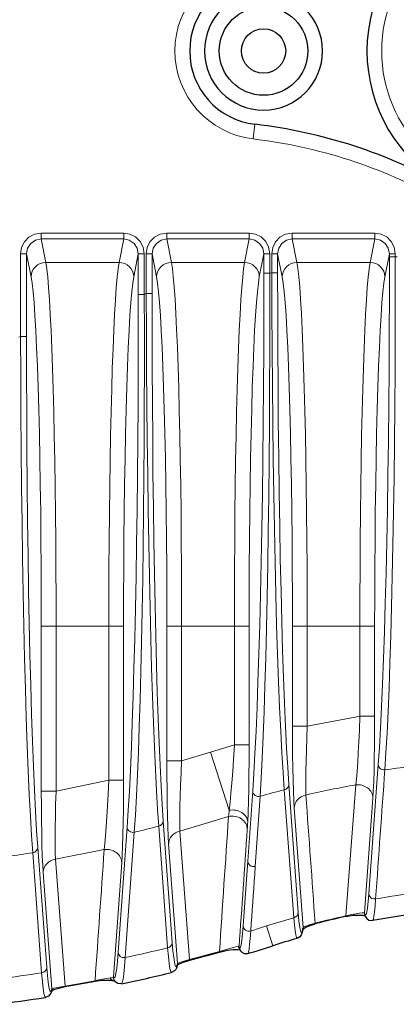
# Model space of a CAD drawing. Header units: millimetres. Extents: x 290 to 884, y -120 to 720.
# Tile 3 of 28: x 469 to 494, y -6 to 61. Entities that reach past the tile are written whole.
import ezdxf

# ---------------------------------------------------------------- set-up
doc = ezdxf.new("R2010")
doc.units = ezdxf.units.MM

# ---------------------------------------------------------------- blocks, each defined once
blk = doc.blocks.new('b', base_point=(326.023, -49.578))
at = {"color": 0, "linetype": 'Continuous', "lineweight": 0}
for p, q in [((484.434, 52.763), (484.551, 53.756)), ((470.084, 46.386), (475.667, 46.386)), ((470.084, 46.386), (470.084, 45.992)), ((475.667, 46.386), (475.667, 45.992)), ((478.584, 46.386), (484.167, 46.386)), ((478.584, 46.386), (478.584, 45.992)), ((484.167, 46.386), (484.167, 45.992)), ((487.084, 46.386), (492.667, 46.386)), ((487.084, 46.386), (487.084, 45.992)), ((492.667, 46.386), (492.667, 45.992)), ((470.084, 45.992), (475.667, 45.992)), ((470.084, 45.992), (470.398, 44.403)), ((475.667, 45.992), (475.352, 44.403)), ((478.584, 45.992), (484.167, 45.992)), ((478.584, 45.992), (478.898, 44.403)), ((484.167, 45.992), (483.852, 44.403)), ((487.084, 45.992), (492.667, 45.992)), ((487.084, 45.992), (487.398, 44.403)), ((492.667, 45.992), (492.352, 44.403)), ((468.691, 44.973), (468.691, 39.384)), ((468.691, 44.973), (469.091, 44.973)), ((469.091, 44.973), (469.091, 39.384)), ((469.091, 44.973), (469.399, 43.419)), ((476.659, 44.973), (476.351, 43.419)), ((476.659, 42.236), (476.659, 44.973)), ((477.059, 44.973), (476.659, 44.973)), ((477.059, 42.236), (477.059, 44.973)), ((477.191, 44.973), (477.191, 42.294)), ((477.191, 44.973), (477.591, 44.973)), ((477.591, 44.973), (477.591, 42.294)), ((477.591, 44.973), (477.899, 43.419)), ((485.159, 44.973), (484.851, 43.419)), ((485.159, 43.672), (485.159, 44.973)), ((485.559, 44.973), (485.159, 44.973)), ((485.559, 43.672), (485.559, 44.973)), ((485.691, 44.973), (485.691, 43.695)), ((485.691, 44.973), (486.091, 44.973)), ((486.091, 44.973), (486.091, 43.695)), ((486.091, 44.973), (486.399, 43.419)), ((493.659, 44.973), (493.351, 43.419)), ((493.659, 44.774), (493.659, 44.973)), ((494.059, 44.973), (493.659, 44.973)), ((493.659, 44.774), (494.059, 44.774)), ((494.059, 44.774), (494.059, 44.973)), ((494.059, 44.774), (494.191, 44.785)), ((470.398, 44.403), (475.352, 44.403)), ((478.898, 44.403), (483.852, 44.403)), ((487.398, 44.403), (492.352, 44.403)), ((485.159, 43.672), (485.559, 43.672)), ((485.559, 43.672), (485.691, 43.695)), ((486.091, 43.695), (485.691, 43.695)), ((476.659, 42.236), (477.059, 42.236)), ((477.059, 42.236), (477.191, 42.294)), ((477.591, 42.294), (477.191, 42.294)), ((468.559, 39.352), (468.691, 39.384)), ((469.091, 39.384), (468.691, 39.384)), ((470.091, 19.783), (470.091, 8.607)), ((471.091, 19.783), (470.091, 19.783)), ((471.091, 19.783), (471.091, 8.607)), ((471.091, 19.783), (474.659, 19.783)), ((474.659, 9.351), (474.659, 19.783)), ((474.659, 19.783), (475.659, 19.783)), ((475.659, 9.351), (475.659, 19.783)), ((478.591, 10.644), (478.591, 19.783)), ((479.591, 19.783), (478.591, 19.783)), ((479.591, 10.644), (479.591, 19.783)), ((479.591, 19.783), (483.159, 19.783)), ((483.159, 11.745), (483.159, 19.783)), ((483.159, 19.783), (484.159, 19.783)), ((484.159, 11.745), (484.159, 19.783)), ((487.091, 12.999), (487.091, 19.783)), ((488.091, 19.783), (487.091, 19.783)), ((488.091, 12.999), (488.091, 19.783)), ((488.091, 19.783), (491.659, 19.783)), ((491.659, 13.669), (491.659, 19.783)), ((491.659, 19.783), (492.659, 19.783)), ((492.659, 13.669), (492.659, 19.783)), ((491.659, 13.669), (492.659, 13.669)), ((488.091, 12.999), (487.091, 12.999)), ((483.159, 11.745), (484.159, 11.745)), ((481.544, 11.246), (482.813, 7.305)), ((479.591, 10.644), (478.591, 10.644)), ((492.262, 1.658), (492.901, 10.401)), ((474.659, 9.351), (475.659, 9.351)), ((486.539, 8.69), (487.187, 0.029)), ((486.849, 9.042), (487.488, 0.378)), ((490.703, 0.153), (491.381, 9.027)), ((471.091, 8.607), (470.091, 8.607)), ((484.068, 3.852), (484.401, 8.598)), ((484.575, 3.506), (484.9, 8.25)), ((491.975, 0.364), (492.538, 8.134)), ((487.212, 7.454), (487.811, -0.624)), ((475.292, -2.313), (475.901, 6.164)), ((478.041, 6.227), (478.645, -2.009)), ((478.349, 6.578), (478.958, -1.657)), ((475.767, -2.668), (476.386, 5.812)), ((479.47, 5.896), (480.127, -2.805)), ((469.849, 4.792), (470.458, -3.345)), ((478.712, 5.023), (479.309, -3.068)), ((469.507, 4.434), (470.113, -3.704)), ((471.704, -4.597), (471.054, 3.994)), ((474.978, -3.993), (475.538, 3.753)), ((483.762, -0.522), (484.068, 3.852)), ((470.802, -4.792), (470.212, 3.102)), ((490.703, 0.153), (490.711, 0.117)), ((491.941, 0.364), (491.975, 0.364)), ((485.337, -0.531), (485.768, -1.869)), ((487.792, -0.727), (487.811, -0.624)), ((488.627, -0.341), (488.636, -0.377)), ((482.151, -2.259), (482.161, -2.295)), ((479.309, -3.068), (479.342, -3.052)), ((480.127, -2.805), (480.137, -2.842)), ((471.704, -4.597), (471.71, -4.634)), ((473.728, -4.235), (473.735, -4.272))]:
    blk.add_line(p, q, dxfattribs=at)
at = {"color": 0, "linetype": 'Continuous', "lineweight": 30}
blk.add_line((487.786, -0.798), (487.805, -0.695), dxfattribs=at)
at = {"color": 0, "linetype": 'Continuous', "lineweight": 0}
for points in [[(468.691, 44.973), (468.757, 45.404), (468.949, 45.793), (469.248, 46.104), (469.627, 46.308), (470.084, 46.386)], [(475.667, 46.386), (476.091, 46.319), (476.474, 46.125), (476.781, 45.821), (476.982, 45.437), (477.059, 44.973)], [(477.191, 44.973), (477.257, 45.404), (477.449, 45.793), (477.748, 46.104), (478.127, 46.308), (478.584, 46.386)], [(484.167, 46.386), (484.591, 46.319), (484.974, 46.125), (485.281, 45.821), (485.482, 45.437), (485.559, 44.973)], [(485.691, 44.973), (485.757, 45.404), (485.949, 45.793), (486.248, 46.104), (486.627, 46.308), (487.084, 46.386)], [(492.667, 46.386), (493.091, 46.319), (493.474, 46.125), (493.781, 45.821), (493.982, 45.437), (494.059, 44.973)], [(469.091, 44.973), (469.166, 45.364), (469.38, 45.695), (469.702, 45.915), (470.084, 45.992)], [(475.667, 45.992), (476.048, 45.915), (476.37, 45.695), (476.584, 45.365), (476.659, 44.973)], [(477.591, 44.973), (477.666, 45.364), (477.88, 45.695), (478.202, 45.915), (478.584, 45.992)], [(484.167, 45.992), (484.548, 45.915), (484.87, 45.695), (485.084, 45.365), (485.159, 44.973)], [(486.091, 44.973), (486.166, 45.364), (486.38, 45.695), (486.702, 45.915), (487.084, 45.992)], [(492.667, 45.992), (493.048, 45.915), (493.37, 45.695), (493.584, 45.365), (493.659, 44.973)], [(492.901, 10.401), (492.979, 11.557), (493.054, 12.859), (493.126, 14.301), (493.195, 15.875), (493.26, 17.576), (493.32, 19.396), (493.377, 21.326), (493.428, 23.358), (493.476, 25.484), (493.518, 27.694), (493.554, 29.978), (493.586, 32.328), (493.612, 34.732), (493.632, 37.179), (493.647, 39.661), (493.656, 42.165), (493.659, 44.774)], [(493.352, 10.042), (493.427, 11.21), (493.499, 12.526), (493.568, 13.983), (493.633, 15.575), (493.695, 17.294), (493.752, 19.133), (493.805, 21.084), (493.854, 23.138), (493.898, 25.287), (493.936, 27.521), (493.97, 29.83), (493.999, 32.205), (494.022, 34.635), (494.04, 37.109), (494.052, 39.618), (494.058, 42.149), (494.059, 44.774)], [(471.091, 19.783), (471.088, 21.716), (471.081, 23.636), (471.068, 25.534), (471.051, 27.397), (471.029, 29.215), (471.002, 30.976), (470.971, 32.671), (470.935, 34.288), (470.896, 35.818), (470.852, 37.253), (470.805, 38.583), (470.755, 39.8), (470.701, 40.898), (470.645, 41.87), (470.587, 42.709), (470.527, 43.411), (470.465, 43.972), (470.398, 44.403)], [(474.659, 19.783), (474.662, 21.716), (474.669, 23.636), (474.682, 25.534), (474.699, 27.397), (474.721, 29.215), (474.748, 30.976), (474.779, 32.671), (474.815, 34.288), (474.855, 35.818), (474.898, 37.253), (474.945, 38.583), (474.995, 39.8), (475.049, 40.898), (475.105, 41.87), (475.163, 42.709), (475.224, 43.411), (475.286, 43.972), (475.352, 44.403)], [(478.898, 44.403), (478.962, 43.994), (479.024, 43.44), (479.084, 42.745), (479.143, 41.911), (479.199, 40.946), (479.252, 39.854), (479.303, 38.642), (479.35, 37.317), (479.394, 35.887), (479.434, 34.361), (479.469, 32.748), (479.501, 31.057), (479.528, 29.298), (479.55, 27.483), (479.568, 25.622), (479.58, 23.725), (479.588, 21.805), (479.591, 19.783)], [(483.159, 19.783), (483.162, 21.716), (483.169, 23.636), (483.182, 25.534), (483.199, 27.397), (483.221, 29.215), (483.248, 30.976), (483.279, 32.671), (483.315, 34.288), (483.355, 35.818), (483.398, 37.253), (483.445, 38.583), (483.495, 39.8), (483.549, 40.898), (483.605, 41.87), (483.663, 42.709), (483.724, 43.411), (483.786, 43.972), (483.852, 44.403)], [(487.398, 44.403), (487.462, 43.994), (487.524, 43.44), (487.584, 42.745), (487.643, 41.911), (487.699, 40.946), (487.752, 39.854), (487.803, 38.642), (487.85, 37.317), (487.894, 35.887), (487.934, 34.361), (487.969, 32.748), (488.001, 31.057), (488.028, 29.298), (488.05, 27.483), (488.068, 25.622), (488.08, 23.725), (488.088, 21.805), (488.091, 19.783)], [(491.659, 19.783), (491.662, 21.716), (491.669, 23.636), (491.682, 25.534), (491.699, 27.397), (491.721, 29.215), (491.748, 30.976), (491.779, 32.671), (491.815, 34.288), (491.855, 35.818), (491.898, 37.253), (491.945, 38.583), (491.995, 39.8), (492.049, 40.898), (492.105, 41.87), (492.163, 42.709), (492.224, 43.411), (492.286, 43.972), (492.352, 44.403)], [(470.091, 19.783), (470.089, 21.751), (470.08, 23.706), (470.066, 25.635), (470.047, 27.524), (470.022, 29.361), (469.992, 31.133), (469.957, 32.829), (469.917, 34.437), (469.873, 35.947), (469.824, 37.347), (469.772, 38.629), (469.717, 39.785), (469.658, 40.805), (469.596, 41.684), (469.532, 42.415), (469.466, 42.994), (469.399, 43.419)], [(475.659, 19.783), (475.662, 21.751), (475.67, 23.706), (475.684, 25.635), (475.704, 27.524), (475.728, 29.361), (475.758, 31.133), (475.793, 32.829), (475.833, 34.437), (475.877, 35.947), (475.926, 37.347), (475.978, 38.629), (476.034, 39.785), (476.093, 40.805), (476.154, 41.684), (476.218, 42.415), (476.284, 42.994), (476.351, 43.419)], [(477.899, 43.419), (477.966, 42.997), (478.032, 42.419), (478.096, 41.689), (478.157, 40.811), (478.216, 39.792), (478.272, 38.637), (478.324, 37.356), (478.373, 35.956), (478.417, 34.448), (478.457, 32.84), (478.492, 31.145), (478.522, 29.373), (478.546, 27.536), (478.566, 25.647), (478.58, 23.719), (478.589, 21.764), (478.591, 19.783)], [(484.159, 19.783), (484.162, 21.751), (484.17, 23.706), (484.184, 25.635), (484.204, 27.524), (484.228, 29.361), (484.258, 31.133), (484.293, 32.829), (484.333, 34.437), (484.377, 35.947), (484.426, 37.347), (484.478, 38.629), (484.534, 39.785), (484.593, 40.805), (484.654, 41.684), (484.718, 42.415), (484.784, 42.994), (484.851, 43.419)], [(484.401, 8.598), (484.48, 9.804), (484.555, 11.158), (484.627, 12.651), (484.696, 14.276), (484.76, 16.027), (484.821, 17.894), (484.877, 19.87), (484.929, 21.946), (484.976, 24.114), (485.018, 26.363), (485.055, 28.686), (485.086, 31.071), (485.112, 33.511), (485.133, 35.993), (485.147, 38.508), (485.156, 41.045), (485.159, 43.672)], [(484.9, 8.25), (484.973, 9.467), (485.042, 10.833), (485.109, 12.341), (485.171, 13.983), (485.229, 15.751), (485.284, 17.637), (485.333, 19.633), (485.379, 21.73), (485.419, 23.92), (485.455, 26.193), (485.486, 28.54), (485.512, 30.951), (485.532, 33.415), (485.547, 35.924), (485.557, 38.466), (485.561, 41.03), (485.559, 43.672)], [(486.539, 8.69), (486.456, 9.863), (486.376, 11.188), (486.298, 12.659), (486.224, 14.268), (486.154, 16.008), (486.088, 17.87), (486.025, 19.845), (485.968, 21.923), (485.915, 24.096), (485.868, 26.354), (485.825, 28.686), (485.789, 31.083), (485.757, 33.533), (485.732, 36.028), (485.712, 38.555), (485.699, 41.104), (485.691, 43.695)], [(486.849, 9.042), (486.77, 10.202), (486.695, 11.514), (486.622, 12.97), (486.553, 14.563), (486.489, 16.285), (486.428, 18.128), (486.371, 20.082), (486.32, 22.139), (486.273, 24.29), (486.231, 26.524), (486.194, 28.832), (486.163, 31.203), (486.137, 33.629), (486.117, 36.097), (486.103, 38.598), (486.094, 41.12), (486.091, 43.695)], [(486.399, 43.419), (486.466, 42.997), (486.532, 42.419), (486.596, 41.689), (486.657, 40.811), (486.716, 39.792), (486.772, 38.637), (486.824, 37.356), (486.873, 35.956), (486.917, 34.448), (486.957, 32.84), (486.992, 31.145), (487.022, 29.373), (487.046, 27.536), (487.066, 25.647), (487.08, 23.719), (487.089, 21.764), (487.091, 19.783)], [(492.659, 19.783), (492.662, 21.751), (492.67, 23.706), (492.684, 25.635), (492.704, 27.524), (492.728, 29.361), (492.758, 31.133), (492.793, 32.829), (492.833, 34.437), (492.877, 35.947), (492.926, 37.347), (492.978, 38.629), (493.034, 39.785), (493.093, 40.805), (493.154, 41.684), (493.218, 42.415), (493.284, 42.994), (493.351, 43.419)], [(475.901, 6.164), (475.977, 7.314), (476.05, 8.604), (476.12, 10.029), (476.186, 11.58), (476.249, 13.252), (476.308, 15.037), (476.363, 16.926), (476.414, 18.911), (476.46, 20.984), (476.502, 23.135), (476.538, 25.356), (476.57, 27.637), (476.597, 29.97), (476.62, 32.345), (476.637, 34.753), (476.649, 37.186), (476.657, 39.636), (476.659, 42.236)], [(476.386, 5.812), (476.46, 6.974), (476.532, 8.277), (476.6, 9.717), (476.664, 11.285), (476.724, 12.974), (476.78, 14.777), (476.832, 16.686), (476.879, 18.692), (476.921, 20.786), (476.958, 22.959), (476.989, 25.203), (477.016, 27.508), (477.037, 29.864), (477.053, 32.262), (477.063, 34.695), (477.067, 37.151), (477.066, 39.624), (477.059, 42.236)], [(478.041, 6.227), (477.963, 7.357), (477.887, 8.631), (477.815, 10.042), (477.745, 11.584), (477.679, 13.25), (477.616, 15.032), (477.557, 16.921), (477.503, 18.909), (477.452, 20.986), (477.405, 23.145), (477.363, 25.374), (477.326, 27.665), (477.292, 30.008), (477.264, 32.394), (477.239, 34.813), (477.219, 37.257), (477.203, 39.716), (477.191, 42.294)], [(478.349, 6.578), (478.273, 7.696), (478.2, 8.956), (478.13, 10.353), (478.063, 11.879), (478, 13.527), (477.941, 15.29), (477.886, 17.16), (477.836, 19.127), (477.789, 21.183), (477.748, 23.32), (477.711, 25.526), (477.679, 27.794), (477.652, 30.114), (477.63, 32.476), (477.613, 34.872), (477.601, 37.292), (477.594, 39.728), (477.591, 42.294)], [(469.507, 4.434), (469.426, 5.595), (469.349, 6.909), (469.274, 8.37), (469.203, 9.97), (469.136, 11.702), (469.072, 13.558), (469.013, 15.528), (468.958, 17.605), (468.908, 19.777), (468.863, 22.035), (468.823, 24.369), (468.788, 26.767), (468.758, 29.219), (468.734, 31.714), (468.714, 34.242), (468.7, 36.79), (468.691, 39.384)], [(469.849, 4.792), (469.77, 5.94), (469.694, 7.24), (469.622, 8.685), (469.553, 10.268), (469.487, 11.982), (469.427, 13.818), (469.37, 15.767), (469.318, 17.822), (469.271, 19.971), (469.23, 22.205), (469.193, 24.513), (469.162, 26.886), (469.137, 29.313), (469.117, 31.782), (469.102, 34.283), (469.094, 36.805), (469.091, 39.384)], [(491.659, 13.669), (491.346, 13.618), (488.091, 12.999)], [(491.381, 9.027), (491.425, 9.431), (491.469, 9.939), (491.512, 10.538), (491.554, 11.213), (491.592, 11.946), (491.626, 12.721), (491.659, 13.669)], [(492.538, 8.134), (492.567, 8.625), (492.593, 9.244), (492.616, 9.975), (492.634, 10.798), (492.647, 11.693), (492.656, 12.637), (492.659, 13.669)], [(487.091, 12.999), (487.094, 12.025), (487.102, 11.073), (487.115, 10.17), (487.133, 9.337), (487.155, 8.597), (487.181, 7.97), (487.212, 7.454)], [(488.091, 12.999), (488.06, 12.192), (488.034, 11.404), (488.014, 10.654), (488.001, 9.961), (487.994, 9.342), (487.995, 8.815), (488.006, 8.337)], [(483.159, 11.745), (481.544, 11.246)], [(482.813, 7.305), (482.872, 7.841), (482.931, 8.468), (482.99, 9.169), (483.047, 9.927), (483.1, 10.724), (483.159, 11.745)], [(484.067, 6.516), (484.093, 7.161), (484.116, 7.917), (484.134, 8.764), (484.147, 9.681), (484.156, 10.646), (484.159, 11.745)], [(481.544, 11.246), (479.591, 10.644)], [(478.591, 10.644), (478.594, 9.658), (478.602, 8.694), (478.615, 7.778), (478.633, 6.931), (478.655, 6.179), (478.682, 5.541), (478.712, 5.023)], [(479.591, 10.644), (479.55, 9.822), (479.516, 9.018), (479.489, 8.254), (479.471, 7.546), (479.462, 6.914), (479.461, 6.376), (479.47, 5.896)], [(474.659, 9.351), (471.091, 8.607)], [(474.348, 4.639), (474.393, 5.051), (474.439, 5.57), (474.484, 6.18), (474.53, 6.867), (474.574, 7.613), (474.615, 8.399), (474.659, 9.351)], [(475.538, 3.753), (475.567, 4.252), (475.594, 4.882), (475.616, 5.624), (475.634, 6.459), (475.648, 7.365), (475.656, 8.319), (475.659, 9.351)], [(470.212, 3.102), (470.183, 3.584), (470.157, 4.198), (470.134, 4.926), (470.116, 5.747), (470.103, 6.642), (470.094, 7.586), (470.091, 8.607)], [(471.054, 3.994), (471.038, 4.39), (471.029, 4.892), (471.027, 5.488), (471.031, 6.161), (471.043, 6.894), (471.061, 7.668), (471.091, 8.607)], [(482.762, 6.878), (479.47, 5.896)], [(474.348, 4.639), (471.054, 3.994)], [(484.269, -0.868), (484.303, -0.388), (484.337, 0.092), (484.372, 0.572), (484.406, 1.053), (484.44, 1.534), (484.474, 2.015), (484.507, 2.496), (484.54, 2.977), (484.575, 3.506)], [(492.262, 1.658), (492.218, 1.118), (492.171, 0.702), (492.124, 0.414), (492.076, 0.258), (492.027, 0.236), (491.975, 0.364)], [(492.725, 1.301), (492.689, 0.807), (492.651, 0.411), (492.612, 0.116), (492.571, -0.075), (492.519, -0.164)], [(487.187, 0.029), (487.231, -0.459), (487.275, -0.846), (487.319, -1.128), (487.362, -1.302), (487.414, -1.367)], [(487.488, 0.378), (487.536, -0.187), (487.586, -0.606), (487.637, -0.871), (487.688, -0.981), (487.74, -0.933), (487.792, -0.727)], [(490.703, 0.153), (491.096, 0.24), (491.408, 0.299), (491.642, 0.336), (491.81, 0.357), (491.941, 0.364)], [(483.762, -0.522), (483.719, -1.069), (483.674, -1.496), (483.628, -1.799), (483.581, -1.973), (483.534, -2.017), (483.482, -1.913)], [(487.811, -0.624), (487.863, -0.592), (487.996, -0.538), (488.24, -0.455), (488.627, -0.341)], [(484.269, -0.868), (484.233, -1.382), (484.195, -1.795), (484.155, -2.104), (484.113, -2.305), (484.062, -2.4)], [(478.958, -1.657), (479.005, -2.217), (479.052, -2.662), (479.101, -2.991), (479.151, -3.2), (479.202, -3.288), (479.252, -3.255), (479.309, -3.068)], [(482.151, -2.259), (482.538, -2.144), (482.849, -2.057), (483.089, -1.994), (483.268, -1.952), (483.423, -1.924)], [(475.292, -2.313), (475.243, -2.916), (475.193, -3.395), (475.141, -3.746), (475.089, -3.966), (475.036, -4.052), (474.978, -3.993)], [(478.645, -2.009), (478.696, -2.605), (478.749, -3.074), (478.802, -3.411), (478.855, -3.614), (478.913, -3.68)], [(475.767, -2.668), (475.721, -3.281), (475.672, -3.769), (475.622, -4.127), (475.57, -4.352), (475.513, -4.444)], [(479.342, -3.052), (479.416, -3.021), (479.543, -2.977), (479.737, -2.916), (480.127, -2.805)], [(470.113, -3.704), (470.164, -4.294), (470.216, -4.758), (470.268, -5.094), (470.321, -5.298), (470.379, -5.369)], [(470.458, -3.345), (470.503, -3.888), (470.55, -4.324), (470.598, -4.65), (470.646, -4.864), (470.695, -4.965), (470.745, -4.953), (470.802, -4.792)], [(474.978, -3.993), (474.935, -4.018), (474.759, -4.051)], [(470.859, -4.775), (470.948, -4.75), (471.086, -4.717), (471.289, -4.674), (471.704, -4.597)]]:
    blk.add_lwpolyline(points, dxfattribs=at)
at = {"color": 0, "linetype": 'Continuous', "lineweight": 30}
for points in [[(490.711, 0.117), (491.205, 0.194), (491.583, 0.21), (491.849, 0.192), (492.02, 0.156)], [(491.986, 0.267), (492.005, 0.201), (492.028, 0.134), (492.063, 0.06), (492.13, -0.033), (492.274, -0.135), (492.519, -0.164)], [(487.795, -0.746), (487.866, -0.691), (488.003, -0.61), (488.218, -0.512), (488.636, -0.377)], [(487.786, -0.798), (487.771, -0.875), (487.755, -0.945), (487.736, -1.013), (487.712, -1.08), (487.675, -1.157), (487.602, -1.255), (487.414, -1.367)], [(482.161, -2.295), (482.686, -2.179), (483.085, -2.133), (483.368, -2.129), (483.543, -2.151)], [(483.496, -2.021), (483.515, -2.081), (483.54, -2.144), (483.581, -2.218), (483.66, -2.31), (483.814, -2.398), (484.062, -2.4)], [(479.301, -3.151), (479.282, -3.233), (479.26, -3.31), (479.232, -3.386), (479.19, -3.47), (479.106, -3.574), (478.913, -3.68)], [(479.289, -3.202), (479.36, -3.149), (479.5, -3.069), (479.723, -2.973), (480.137, -2.842)], [(470.776, -4.946), (470.856, -4.894), (471.015, -4.819), (471.266, -4.734), (471.71, -4.634)], [(473.735, -4.272), (474.182, -4.21), (474.534, -4.194), (474.791, -4.205), (474.988, -4.238)], [(475.513, -4.444), (475.281, -4.427), (475.125, -4.326), (475.05, -4.23), (475.008, -4.147)], [(470.792, -4.885), (470.773, -4.956), (470.751, -5.025), (470.722, -5.096), (470.676, -5.176), (470.587, -5.276), (470.379, -5.369)]]:
    blk.add_lwpolyline(points, dxfattribs=at)
at = {"color": 0, "linetype": 'Continuous', "lineweight": 0}
blk.add_circle((502.637, 58.721), 9.5, dxfattribs=at)
at = {"color": 0, "linetype": 'Continuous', "lineweight": 30, "extrusion": (0, 0, -1)}
blk.add_circle((-485.137, 58.721), 4, dxfattribs=at)
at = {"color": 0, "linetype": 'Continuous', "lineweight": 30}
for radius in [3, 1.5]:
    blk.add_circle((485.137, 58.721), radius, dxfattribs=at)
for centre, radius, start, end in [((502.637, 58.721), 10.5, 119.18284, 240.81716), ((485.137, 58.721), 5, 96.72724, 263.27276), ((480.451, 18.997), 35, 60.81716, 83.27276), ((502.462, -53.816), 55.198, 102.29121, 104.50524), ((502.63, -54.665), 55.431, 97.02329, 100.50991), ((456.249, 89.788), 96.293, 286.78855, 287.8517), ((502.381, -53.473), 54.213, 106.0259, 107.84508), ((455.769, 91.439), 97.379, 284.49118, 285.72477), ((455.251, 93.539), 100.056, 281.68361, 283.67915), ((454.929, 95.149), 101.184, 279.54644, 280.71114), ((474.751, -5.176), 0.968, 70.67951, 75.79506), ((454.763, 96.204), 102.767, 276.82737, 278.7403)]:
    blk.add_arc(centre, radius, start, end, dxfattribs=at)
at = {"color": 0, "linetype": 'Continuous', "lineweight": 0}
for centre, radius, start, end in [((485.137, 58.721), 6, 96.72724, 263.27276), ((480.451, 18.997), 34, 60.81716, 83.27276), ((10055.637, -680.528), 9587.188, 175.8693813, 175.9217525), ((502.612, -54.548), 65.25, 96.70647, 98.15819), ((502.389, -53.527), 64.204, 104.29226, 105.80705), ((502.544, -54.174), 64.179, 100.01717, 103.09228), ((-7699.085, -581.454), 8208.308, 4.0596927, 4.1204215), ((-5557.374, 406.709), 6053.355, 356.1261155, 356.2127972), ((464.36, 9.296), 18.56, 352.51412, 353.83935), ((455.552, 92.287), 88.949, 283.54556, 284.64483), ((-9422.55, 697.06), 9930.661, 355.9638806, 356.009733), ((460.148, 7.642), 23.946, 356.10348, 357.30453), ((454.808, 95.872), 92.612, 278.09673, 279.13226), ((-9211.27, 677.332), 9708.95, 355.9745345, 356.0270318), ((502.627, -54.648), 56.818, 97.07075, 100.03631), ((502.281, -53.145), 55.275, 105.84688, 107.85105), ((502.462, -53.816), 55.236, 102.2912, 104.50524), ((492.328, 0.425), 0.392, 188.97468, 214.09006), ((492.365, 0.363), 0.39, 179.84248, 194.32998), ((456.286, 89.67), 94.764, 287.17494, 287.85203), ((483.413, -1.716), 0.208, 272.87504, 289.32297), ((483.806, -1.838), 0.392, 192.74085, 224.78976), ((483.874, -1.913), 0.392, 179.90658, 195.9696), ((455.323, 93.222), 98.045, 282.0356, 283.76057), ((455.769, 91.439), 97.341, 284.49117, 285.72477), ((454.785, 96.043), 100.918, 277.08726, 278.73636), ((454.929, 95.149), 101.147, 279.54644, 280.71113), ((476.794, -18.457), 14.549, 98.03953, 102.16751), ((470.73, -4.434), 0.365, 281.47621, 290.74251)]:
    blk.add_arc(centre, radius, start, end, dxfattribs=at)
for centre, major_axis, ratio, start_param, end_param in [((470.398, 43.419), (-0.981, -0.194), 0.984226, 4.519881, 6.084617), ((475.352, 43.419), (-0.981, 0.194), 0.984226, 3.340161, 4.904897), ((478.898, 43.419), (-0.981, -0.194), 0.984226, 4.519881, 6.084617), ((483.852, 43.419), (-0.981, 0.194), 0.984226, 3.340161, 4.904897), ((487.398, 43.419), (-0.981, -0.194), 0.984226, 4.519881, 6.084617), ((492.352, 43.419), (-0.981, 0.194), 0.984226, 3.340161, 4.904897), ((486.449, 9.042), (-0.399, -0.029), 0.903769, 1.729847, 3.059965), ((488.212, 7.454), (-0.997, -0.074), 0.904351, 4.852291, 6.201322), ((483.038, 6.015), (-0.998, 0.07), 0.893727, 3.219466, 5.054466), ((477.949, 6.578), (-0.399, -0.029), 0.903582, 1.735489, 3.06004), ((479.712, 5.023), (-0.997, -0.073), 0.903109, 4.890477, 6.201823), ((469.449, 4.792), (-0.399, -0.03), 0.905725, 1.647535, 3.059163), ((484.467, 3.852), (-0.399, 0.028), 0.894182, 0.078031, 1.907139)]:
    blk.add_ellipse(centre, major_axis=major_axis, ratio=ratio, start_param=start_param, end_param=end_param, dxfattribs=at)
at = {"color": 0, "linetype": 'Continuous', "lineweight": 0, "extrusion": (0, 0, -1)}
for centre, major_axis, ratio, start_param, end_param in [((493.301, 10.401), (0.399, -0.029), 0.90245, 1.375666, 3.060492), ((491.538, 8.134), (0.997, -0.073), 0.901183, 4.488465, 6.202581), ((484.801, 8.598), (0.399, -0.028), 0.895943, 1.258019, 3.062939), ((483.067, 6.516), (0.999, -0.048), 0.810433, 4.416382, 6.223577), ((476.301, 6.164), (0.399, -0.029), 0.898232, 1.292567, 3.062105), ((474.538, 3.753), (0.997, -0.072), 0.899517, 4.456057, 6.203218), ((471.212, 3.102), (0.997, 0.075), 0.905495, 3.223927, 4.621359), ((492.662, 1.658), (0.399, -0.029), 0.901165, 1.346514, 3.060995), ((487.088, 0.378), (0.399, 0.029), 0.902892, 0.081276, 1.386887), ((484.162, -0.522), (0.399, -0.028), 0.894397, 1.237215, 3.063486), ((487.411, -0.624), (-0.394, 0.071), 0.981277, 2.959384, 3.275353), ((487.392, -0.727), (-0.394, 0.071), 0.98127, 2.959421, 3.141593), ((478.558, -1.657), (0.399, 0.03), 0.904038, 0.081736, 1.420254), ((475.692, -2.313), (0.399, -0.029), 0.899586, 1.315777, 3.061599), ((478.95, -2.983), (-0.326, 0.232), 0.965475, 2.683548, 3.069333), ((478.909, -3.068), (-0.391, 0.084), 0.986356, 2.927981, 3.141602), ((470.058, -3.345), (0.399, 0.03), 0.905817, 0.082468, 1.500319), ((475.377, -3.993), (-0.369, -0.154), 0.995898, 6.283167, 6.679154), ((475.088, -3.851), (-0.1, -0.387), 0.927539, 6.28299, 7.091412), ((470.475, -4.679), (-0.287, 0.279), 0.959488, 2.597113, 3.082168), ((470.403, -4.792), (-0.389, 0.093), 0.988934, 2.904131, 3.143031)]:
    blk.add_ellipse(centre, major_axis=major_axis, ratio=ratio, start_param=start_param, end_param=end_param, dxfattribs=at)

msp = doc.modelspace()

# ---------------------------------------------------------------- block references
at = {"color": 72, "linetype": 'Continuous', "lineweight": 0}
msp.add_blockref('b', (326.023, -49.578), dxfattribs=at)

doc.saveas('drawing.dxf')
